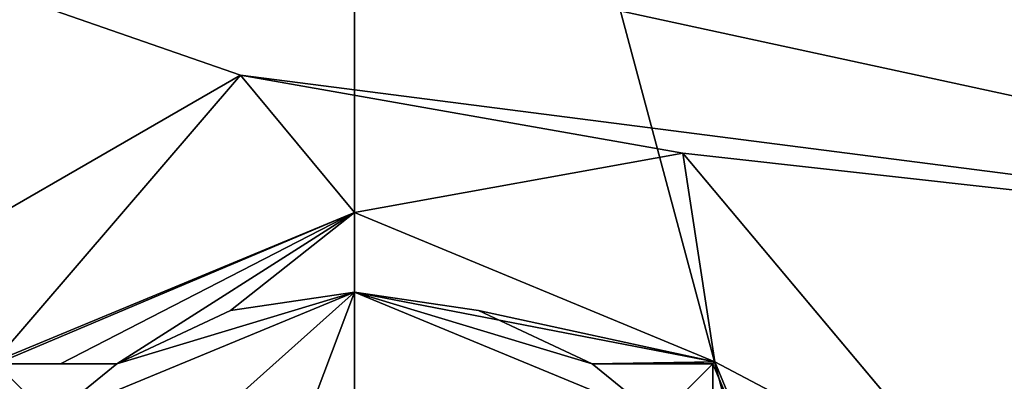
# Model space of a CAD drawing. Header units: millimetres. Extents: x -97 to 59, y -78 to 78.
# Tile 88 of 115: x -4.21 to 8.16, y 4.28 to 8.82. Entities that reach past the tile are written whole.
import ezdxf

# ---------------------------------------------------------------- set-up
doc = ezdxf.new("R2010")
doc.units = ezdxf.units.MM
doc.header["$LTSCALE"] = 65.185185
for name, color, linetype in [('342', 7, 'CONTINUOUS'), ('357', 7, 'CONTINUOUS'), ('358', 7, 'CONTINUOUS'), ('361', 7, 'CONTINUOUS'), ('362', 7, 'CONTINUOUS'), ('363', 7, 'CONTINUOUS'), ('364', 7, 'CONTINUOUS'), ('365', 7, 'CONTINUOUS'), ('366', 7, 'CONTINUOUS'), ('368', 7, 'CONTINUOUS'), ('371', 7, 'CONTINUOUS'), ('377', 7, 'CONTINUOUS'), ('379', 7, 'CONTINUOUS'), ('616', 7, 'CONTINUOUS'), ('618', 7, 'CONTINUOUS'), ('622', 7, 'CONTINUOUS')]:
    doc.layers.add(name, color=color, linetype=linetype)

msp = doc.modelspace()

# ---------------------------------------------------------------- linework, layer by layer
at = {"layer": '342', "linetype": 'CONTINUOUS'}
for points in [[(25.669, 61.487, 30.5), (4.482, 72.281, 30.5), (22.35, 0, 30.5), (25.669, 61.487, 30.5)], [(22.35, 0, 30.5), (4.482, 72.281, 30.5), (19.357, 11.173, 30.5), (22.35, 0, 30.5)]]:
    msp.add_3dface(points, dxfattribs=at)
at = {"layer": '357', "linetype": 'CONTINUOUS'}
for points in [[(-6.32, 5.303, 70.5), (-1.432, 8.125, 70.5), (-4.525, 4.525, 70.5), (-6.32, 5.303, 70.5)], [(-4.525, 4.525, 70.5), (-1.432, 8.125, 70.5), (0, 6.4, 70.5), (-4.525, 4.525, 70.5)], [(-1.432, 8.125, 70.5), (4.125, 7.145, 70.5), (0, 6.4, 70.5), (-1.432, 8.125, 70.5)], [(0, 6.4, 70.5), (4.125, 7.145, 70.5), (4.525, 4.525, 70.5), (0, 6.4, 70.5)], [(4.125, 7.145, 70.5), (7.752, 2.822, 70.5), (4.525, 4.525, 70.5), (4.125, 7.145, 70.5)], [(4.525, 4.525, 70.5), (7.752, 2.822, 70.5), (6.4, 0, 70.5), (4.525, 4.525, 70.5)]]:
    msp.add_3dface(points, dxfattribs=at)
at = {"layer": '358', "linetype": 'CONTINUOUS'}
for points in [[(0, -21.4, 117), (0, 21.4, 117), (-10.7, 18.533, 117), (0, -21.4, 117)], [(10.7, 18.533, 117), (0, 21.4, 117), (10.7, -18.533, 117), (10.7, 18.533, 117)], [(10.7, -18.533, 117), (0, 21.4, 117), (0, -21.4, 117), (10.7, -18.533, 117)], [(-10.7, -18.533, 117), (0, -21.4, 117), (-10.7, 18.533, 117), (-10.7, -18.533, 117)]]:
    msp.add_3dface(points, dxfattribs=at)
at = {"layer": '361', "linetype": 'CONTINUOUS'}
for points in [[(0, 6.4, 70.5), (4.525, 4.525, 70.5), (0, 5.4, 71.5), (0, 6.4, 70.5)], [(0, 5.4, 71.5), (4.525, 4.525, 70.5), (1.559, 5.17, 71.5), (0, 5.4, 71.5)], [(1.559, 5.17, 71.5), (4.525, 4.525, 70.5), (2.985, 4.5, 71.5), (1.559, 5.17, 71.5)], [(2.985, 4.5, 71.5), (4.525, 4.525, 70.5), (3.691, 4.5, 71.08), (2.985, 4.5, 71.5)], [(3.691, 4.5, 71.08), (4.525, 4.525, 70.5), (4.5, 4.5, 70.536), (3.691, 4.5, 71.08)], [(4.525, 4.525, 70.5), (6.4, 0, 70.5), (4.5, 4.5, 70.536), (4.525, 4.525, 70.5)], [(4.5, 4.5, 70.536), (6.4, 0, 70.5), (4.5, 3.694, 71.078), (4.5, 4.5, 70.536)]]:
    msp.add_3dface(points, dxfattribs=at)
at = {"layer": '362', "linetype": 'CONTINUOUS'}
for points in [[(0, 5.4, 71.5), (1.559, 5.17, 71.5), (0, 5.4, 89.5), (0, 5.4, 71.5)], [(1.559, 5.17, 71.5), (2.985, 4.5, 71.5), (0, 5.4, 89.5), (1.559, 5.17, 71.5)], [(2.985, 4.5, 71.5), (2.985, 4.5, 84), (0, 5.4, 89.5), (2.985, 4.5, 71.5)], [(2.985, 4.5, 84), (3.818, 3.818, 84), (0, 5.4, 89.5), (2.985, 4.5, 84)], [(0, 5.4, 89.5), (3.818, 3.818, 84), (3.818, 3.818, 89.5), (0, 5.4, 89.5)]]:
    msp.add_3dface(points, dxfattribs=at)
at = {"layer": '363', "linetype": 'CONTINUOUS'}
msp.add_3dface([(0, 5.4, 89.5), (3.818, 3.818, 89.5), (0, 4.148, 89.835), (0, 5.4, 89.5)], dxfattribs=at)
at = {"layer": '364', "linetype": 'CONTINUOUS'}
for points in [[(-4.525, 4.525, 70.5), (0, 6.4, 70.5), (-4.5, 4.5, 70.536), (-4.525, 4.525, 70.5)], [(-4.5, 4.5, 70.536), (0, 6.4, 70.5), (-3.694, 4.5, 71.078), (-4.5, 4.5, 70.536)], [(-3.694, 4.5, 71.078), (0, 6.4, 70.5), (-2.985, 4.5, 71.5), (-3.694, 4.5, 71.078)], [(-2.985, 4.5, 71.5), (0, 6.4, 70.5), (-1.559, 5.17, 71.5), (-2.985, 4.5, 71.5)], [(0, 6.4, 70.5), (0, 5.4, 71.5), (-1.559, 5.17, 71.5), (0, 6.4, 70.5)]]:
    msp.add_3dface(points, dxfattribs=at)
at = {"layer": '365', "linetype": 'CONTINUOUS'}
for points in [[(0, 5.4, 71.5), (0, 5.4, 89.5), (-3.818, 3.818, 89.5), (0, 5.4, 71.5)], [(-2.985, 4.5, 84), (0, 5.4, 71.5), (-3.818, 3.818, 89.5), (-2.985, 4.5, 84)], [(-1.559, 5.17, 71.5), (0, 5.4, 71.5), (-2.985, 4.5, 84), (-1.559, 5.17, 71.5)], [(-2.985, 4.5, 71.5), (-1.559, 5.17, 71.5), (-2.985, 4.5, 84), (-2.985, 4.5, 71.5)], [(-3.818, 3.818, 84), (-2.985, 4.5, 84), (-3.818, 3.818, 89.5), (-3.818, 3.818, 84)]]:
    msp.add_3dface(points, dxfattribs=at)
at = {"layer": '366', "linetype": 'CONTINUOUS'}
for points in [[(-3.818, 3.818, 89.5), (0, 5.4, 89.5), (-1.971, 3.635, 89.839), (-3.818, 3.818, 89.5)], [(-1.971, 3.635, 89.839), (0, 5.4, 89.5), (-0.483, 4.122, 89.835), (-1.971, 3.635, 89.839)], [(0, 5.4, 89.5), (0, 4.148, 89.835), (-0.483, 4.122, 89.835), (0, 5.4, 89.5)]]:
    msp.add_3dface(points, dxfattribs=at)
at = {"layer": '368', "linetype": 'CONTINUOUS'}
for points in [[(4.5, 4.5, 70.536), (4.5, 3.694, 71.078), (4.5, 2.985, 84), (4.5, 4.5, 70.536)], [(4.5, 4.5, 70.536), (4.5, 2.985, 84), (4.5, 4.5, 84), (4.5, 4.5, 70.536)]]:
    msp.add_3dface(points, dxfattribs=at)
at = {"layer": '371', "linetype": 'CONTINUOUS'}
for points in [[(-4.5, 4.5, 70.536), (-3.694, 4.5, 71.078), (-2.985, 4.5, 84), (-4.5, 4.5, 70.536)], [(-4.5, 4.5, 70.536), (-2.985, 4.5, 84), (-4.5, 4.5, 84), (-4.5, 4.5, 70.536)], [(-3.694, 4.5, 71.078), (-2.985, 4.5, 71.5), (-2.985, 4.5, 84), (-3.694, 4.5, 71.078)]]:
    msp.add_3dface(points, dxfattribs=at)
at = {"layer": '377', "linetype": 'CONTINUOUS'}
for points in [[(-15.512, 13.016, 114.5), (13.897, 14.729, 114.5), (19.508, 5.431, 114.5), (-15.512, 13.016, 114.5)], [(-15.512, 13.016, 114.5), (19.508, 5.431, 114.5), (-1.433, 8.125, 114.5), (-15.512, 13.016, 114.5)], [(-6.32, 5.303, 114.5), (-15.512, 13.016, 114.5), (-1.433, 8.125, 114.5), (-6.32, 5.303, 114.5)], [(-1.433, 8.125, 114.5), (19.508, 5.431, 114.5), (4.125, 7.145, 114.5), (-1.433, 8.125, 114.5)], [(4.125, 7.145, 114.5), (19.508, 5.431, 114.5), (7.753, 2.821, 114.5), (4.125, 7.145, 114.5)], [(19.508, 5.431, 114.5), (19.508, -5.431, 114.5), (7.753, 2.821, 114.5), (19.508, 5.431, 114.5)]]:
    msp.add_3dface(points, dxfattribs=at)
at = {"layer": '379', "linetype": 'CONTINUOUS'}
for points in [[(-1.432, 8.125, 70.5), (-6.32, 5.303, 70.5), (-1.433, 8.125, 114.5), (-1.432, 8.125, 70.5)], [(-1.433, 8.125, 114.5), (-6.32, 5.303, 70.5), (-6.32, 5.303, 74), (-1.433, 8.125, 114.5)], [(-6.32, 5.303, 114.5), (-1.433, 8.125, 114.5), (-6.32, 5.303, 74), (-6.32, 5.303, 114.5)], [(-1.432, 8.125, 70.5), (-1.433, 8.125, 114.5), (4.125, 7.145, 114.5), (-1.432, 8.125, 70.5)], [(4.125, 7.145, 70.5), (-1.432, 8.125, 70.5), (4.125, 7.145, 114.5), (4.125, 7.145, 70.5)], [(7.752, 2.822, 70.5), (4.125, 7.145, 70.5), (7.753, 2.821, 114.5), (7.752, 2.822, 70.5)], [(4.125, 7.145, 70.5), (4.125, 7.145, 114.5), (7.753, 2.821, 114.5), (4.125, 7.145, 70.5)]]:
    msp.add_3dface(points, dxfattribs=at)
at = {"layer": '616', "linetype": 'CONTINUOUS'}
for points in [[(3.818, 3.818, 84), (2.985, 4.5, 84), (4.5, 4.5, 84), (3.818, 3.818, 84)], [(4.5, 2.985, 84), (3.818, 3.818, 84), (4.5, 4.5, 84), (4.5, 2.985, 84)]]:
    msp.add_3dface(points, dxfattribs=at)
at = {"layer": '618', "linetype": 'CONTINUOUS'}
for points in [[(-2.985, 4.5, 84), (-3.818, 3.818, 84), (-4.5, 4.5, 84), (-2.985, 4.5, 84)], [(-3.818, 3.818, 84), (-4.5, 2.985, 84), (-4.5, 4.5, 84), (-3.818, 3.818, 84)]]:
    msp.add_3dface(points, dxfattribs=at)
at = {"layer": '622', "linetype": 'CONTINUOUS'}
for points in [[(2.985, 4.5, 71.5), (3.691, 4.5, 71.08), (4.5, 4.5, 84), (2.985, 4.5, 71.5)], [(2.985, 4.5, 84), (2.985, 4.5, 71.5), (4.5, 4.5, 84), (2.985, 4.5, 84)], [(3.691, 4.5, 71.08), (4.5, 4.5, 70.536), (4.5, 4.5, 84), (3.691, 4.5, 71.08)]]:
    msp.add_3dface(points, dxfattribs=at)

doc.saveas('drawing.dxf')
